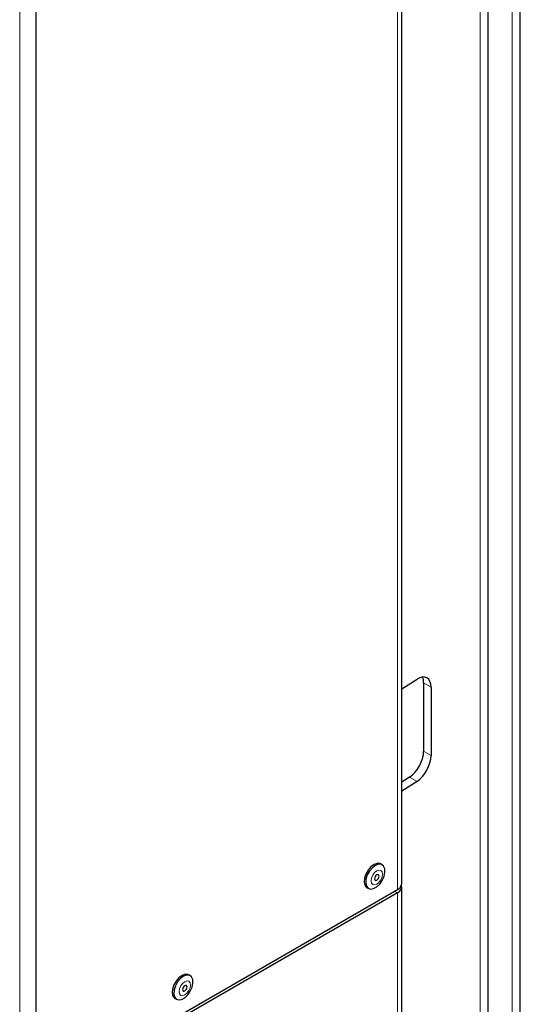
# Paper-space layout 'Blatt4' of a CAD drawing. Header units: millimetres. Extents: x 5 to 418, y 2 to 292.
# Tile 100 of 111: x 328 to 348, y 150 to 189. Entities that reach past the tile are written whole.
import ezdxf

# ---------------------------------------------------------------- set-up
doc = ezdxf.new("R2010")
doc.units = ezdxf.units.MM

psp = doc.layouts.new('Blatt4')

# ---------------------------------------------------------------- linework, layer by layer
at = {"color": 7, "linetype": 'Continuous', "lineweight": 18}
for p, q in [((328.27, 93.851), (328.27, 223.817)), ((347.924, 146.473), (347.924, 209.51)), ((346.637, 138.55), (346.637, 208.768)), ((343.343, 154.402), (343.343, 203.395)), ((344.683, 162.474), (344.389, 162.644)), ((344.389, 159.922), (344.683, 159.752)), ((344.125, 158.714), (343.83, 158.884)), ((343.225, 154.334), (343.343, 154.266)), ((343.343, 135.758), (343.343, 154.266))]:
    psp.add_line(p, q, dxfattribs=at)
at = {"color": 7, "linetype": 'Continuous', "lineweight": 25}
for p, q in [((348.245, 146.955), (348.245, 209.993)), ((346.958, 139.033), (346.958, 209.25)), ((343.514, 154.64), (343.514, 203.633)), ((328.918, 196.698), (328.918, 139.41)), ((343.514, 162.405), (344.125, 162.796)), ((344.389, 162.644), (344.389, 159.922)), ((344.683, 162.474), (344.683, 159.752)), ((343.83, 158.884), (343.514, 158.681)), ((344.125, 158.714), (343.514, 158.322)), ((342.731, 155.384), (342.672, 155.418)), ((342.128, 154.475), (342.187, 154.441)), ((343.514, 135.996), (343.514, 154.504)), ((328.918, 146.075), (343.343, 154.402)), ((343.343, 154.266), (328.918, 145.939)), ((335.071, 150.962), (335.012, 150.996)), ((334.468, 150.053), (334.527, 150.019))]:
    psp.add_line(p, q, dxfattribs=at)
at = {"color": 7, "linetype": 'Continuous', "lineweight": 25, "flags": 128}
for points in [[(342.672, 155.418), (342.643, 155.432), (342.533, 155.44), (342.408, 155.395), (342.283, 155.302), (342.17, 155.17), (342.082, 155.014), (342.029, 154.85), (342.016, 154.697), (342.045, 154.571)], [(342.104, 154.537), (342.171, 154.452), (342.269, 154.417), (342.388, 154.435), (342.515, 154.505), (342.635, 154.619), (342.737, 154.765), (342.808, 154.927), (342.842, 155.088), (342.834, 155.229), (342.786, 155.336), (342.702, 155.398), (342.592, 155.406), (342.467, 155.361), (342.342, 155.268), (342.229, 155.136), (342.141, 154.98), (342.088, 154.816), (342.075, 154.663), (342.104, 154.537)], [(342.436, 154.792), (342.456, 154.77), (342.484, 154.765), (342.518, 154.777), (342.552, 154.804), (342.581, 154.843), (342.6, 154.887), (342.607, 154.93), (342.6, 154.965), (342.581, 154.987), (342.552, 154.992), (342.518, 154.981), (342.484, 154.953), (342.456, 154.915), (342.436, 154.87), (342.43, 154.827), (342.436, 154.792)], [(342.045, 154.571), (342.112, 154.486), (342.128, 154.475)], [(335.012, 150.996), (334.982, 151.009), (334.872, 151.018), (334.748, 150.973), (334.622, 150.88), (334.51, 150.748), (334.422, 150.591), (334.369, 150.428), (334.356, 150.275), (334.385, 150.149)], [(334.443, 150.115), (334.511, 150.03), (334.609, 149.994), (334.728, 150.013), (334.855, 150.083), (334.975, 150.197), (335.077, 150.343), (335.148, 150.505), (335.182, 150.666), (335.174, 150.807), (335.125, 150.914), (335.041, 150.975), (334.931, 150.984), (334.807, 150.939), (334.681, 150.846), (334.569, 150.714), (334.481, 150.557), (334.428, 150.394), (334.415, 150.241), (334.443, 150.115)], [(334.776, 150.37), (334.795, 150.348), (334.824, 150.343), (334.858, 150.354), (334.892, 150.382), (334.92, 150.42), (334.939, 150.464), (334.946, 150.507), (334.939, 150.543), (334.92, 150.565), (334.892, 150.57), (334.858, 150.558), (334.824, 150.531), (334.795, 150.492), (334.776, 150.448), (334.769, 150.405), (334.776, 150.37)], [(334.385, 150.149), (334.452, 150.064), (334.468, 150.053)]]:
    psp.add_lwpolyline(points, dxfattribs=at)
at = {"color": 7, "linetype": 'Continuous', "lineweight": 18, "flags": 128}
for points in [[(342.307, 154.655), (342.356, 154.598), (342.431, 154.584), (342.518, 154.614), (342.606, 154.685), (342.68, 154.785), (342.73, 154.9), (342.747, 155.011), (342.73, 155.102), (342.68, 155.159), (342.606, 155.173), (342.518, 155.143), (342.43, 155.072), (342.356, 154.972), (342.307, 154.858), (342.289, 154.746), (342.307, 154.655)], [(334.646, 150.233), (334.696, 150.176), (334.77, 150.162), (334.858, 150.192), (334.945, 150.263), (335.02, 150.363), (335.069, 150.477), (335.087, 150.589), (335.069, 150.68), (335.02, 150.737), (334.945, 150.751), (334.858, 150.721), (334.77, 150.65), (334.696, 150.55), (334.646, 150.435), (334.629, 150.324), (334.646, 150.233)]]:
    psp.add_lwpolyline(points, dxfattribs=at)
at = {"color": 7, "linetype": 'Continuous', "lineweight": 25}
for centre, radius, start, end in [((343.222, 154.669), 0.293, 294.3747, 354.3052), ((343.251, 154.508), 0.259, 290.8554, 14.3141)]:
    psp.add_arc(centre, radius, start, end, dxfattribs=at)
for centre, start_param, end_param in [((344.125, 162.116), 5.474129, 7.044926), ((343.83, 162.286), 5.474129, 5.877286), ((343.83, 159.564), 3.903333, 5.474129), ((344.125, 159.394), 3.903333, 5.474129)]:
    psp.add_ellipse(centre, major_axis=(0.385, 0.739), ratio=0.546409, start_param=start_param, end_param=end_param, dxfattribs=at)

doc.saveas('drawing.dxf')
